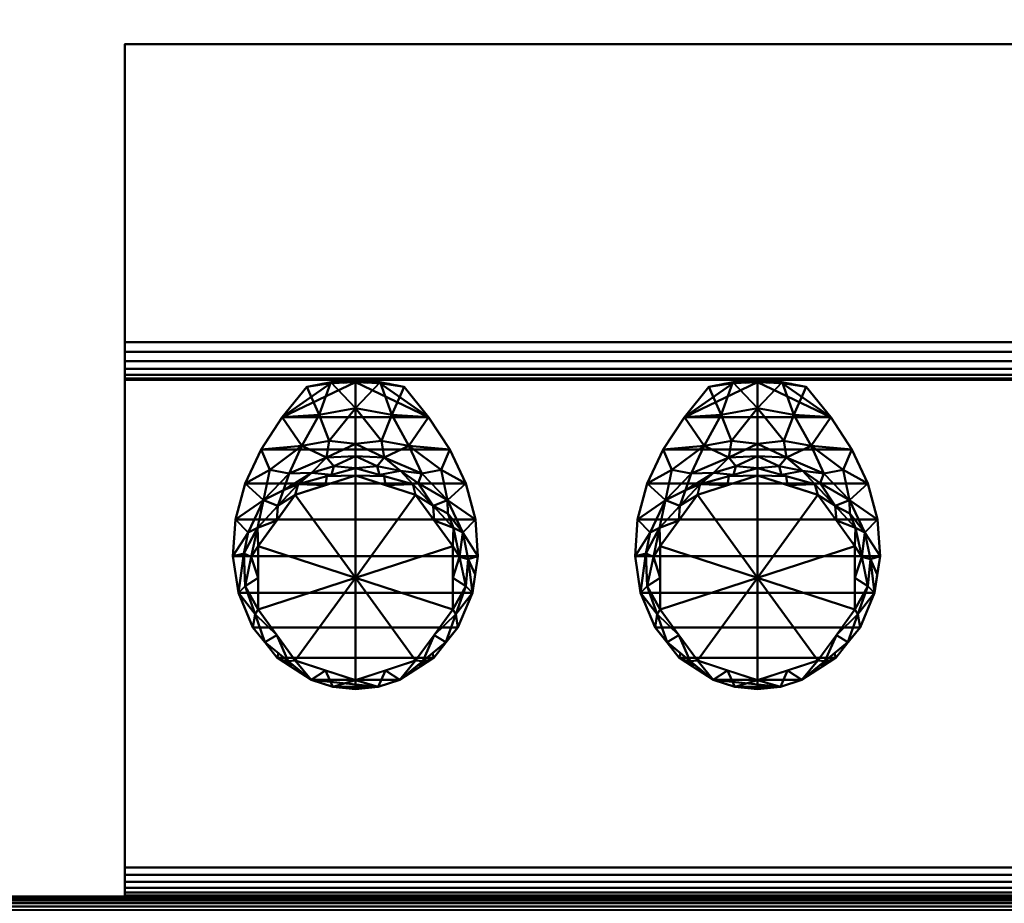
# Model space of a CAD drawing. Header units: millimetres. Extents: x -516 to 516, y -293 to 316.
# Tile 124 of 214: x 1 to 246, y -164 to 55. Entities that reach past the tile are written whole.
import ezdxf

# ---------------------------------------------------------------- set-up
doc = ezdxf.new("R2010")
doc.units = ezdxf.units.MM
doc.layers.add('A-GENM', color=13, linetype='Continuous', lineweight=30)
doc.layers.add('I-FURN', color=30, linetype='Continuous', lineweight=30)

# ---------------------------------------------------------------- blocks, each defined once
blk = doc.blocks.new('Coffre - Blanc-532879-Vue 1')
at = {"layer": 'I-FURN', "lineweight": 40}
mesh = blk.add_polyface(dxfattribs=at)
corners = [(480.91, -210.75, 707.74), (480.91, 273.15, 707.74), (-480.91, 273.15, 707.74), (-480.91, -210.75, 707.74)]
mesh.append_faces([[corners[k] for k in face] for face in [(0, 1, 2, 3)]])
mesh = blk.add_polyface(dxfattribs=at)
corners = [(-480.91, -210.75, 2.75), (-480.91, 273.15, 2.75), (480.91, 273.15, 2.75), (480.91, -210.75, 2.75)]
mesh.append_faces([[corners[k] for k in face] for face in [(0, 1, 2, 3)]])
mesh = blk.add_polyface(dxfattribs=at)
corners = [(26.8, -34.14, 76.77), (26.8, -34.14, 111.14), (26.8, -33.83, 113.63), (26.8, -32.9, 115.96), (26.8, -31.43, 118), (26.8, -29.49, 119.6), (26.8, -27.22, 120.66), (26.8, -24.76, 121.13), (26.8, 49.35, 118.55), (26.8, 49.35, 426.69), (26.8, -162.65, 445.24), (26.8, -162.65, 73.76), (26.8, -162.4, 75.63), (26.8, -161.68, 77.38), (26.8, -160.53, 78.88), (26.8, -159.03, 80.03), (26.8, -157.28, 80.75), (26.8, -155.41, 81)]
mesh.append_faces([[corners[k] for k in face] for face in [(1, 17, 0)]], dxfattribs={"vtx0": -1})
mesh.append_faces([[corners[k] for k in face] for face in [(17, 10, 16)]], dxfattribs={"vtx0": -1, "vtx1": -1})
mesh.append_faces([[corners[k] for k in face] for face in [(17, 2, 3), (10, 13, 14), (10, 12, 13), (10, 15, 16)]], dxfattribs={"vtx0": -1, "vtx2": -1})
mesh.append_faces([[corners[k] for k in face] for face in [(3, 4, 17), (4, 5, 17), (14, 15, 10), (1, 2, 17)]], dxfattribs={"vtx1": -1, "vtx2": -1})
mesh.append_faces([[corners[k] for k in face] for face in [(5, 6, 10, 17)]], dxfattribs={"vtx1": -1, "vtx2": -1, "vtx3": -1})
mesh.append_faces([[corners[k] for k in face] for face in [(9, 10, 6, 7)]], dxfattribs={"vtx1": -1, "vtx3": -1})
mesh.append_faces([[corners[k] for k in face] for face in [(7, 8, 9), (10, 11, 12)]], dxfattribs={"vtx2": -1})
mesh = blk.add_polyface(dxfattribs=at)
corners = [(26.8, -24.76, 121.13), (462.46, -24.76, 121.13), (462.46, 49.35, 118.55), (26.8, 49.35, 118.55)]
mesh.append_faces([[corners[k] for k in face] for face in [(0, 1, 2, 3)]])
mesh = blk.add_polyface(dxfattribs=at)
corners = [(26.8, 49.35, 118.55), (462.46, 49.35, 118.55), (462.46, 49.35, 426.69), (26.8, 49.35, 426.69)]
mesh.append_faces([[corners[k] for k in face] for face in [(0, 1, 2, 3)]])
mesh = blk.add_polyface(dxfattribs=at)
corners = [(26.8, 49.35, 426.69), (462.46, 49.35, 426.69), (462.46, -162.65, 445.24), (26.8, -162.65, 445.24)]
mesh.append_faces([[corners[k] for k in face] for face in [(0, 1, 2, 3)]])
mesh = blk.add_polyface(dxfattribs=at)
corners = [(26.8, -24.76, 121.13), (26.8, -27.22, 120.66), (26.8, -29.49, 119.6), (26.8, -31.43, 118), (26.8, -32.9, 115.96), (26.8, -33.83, 113.63), (26.8, -34.14, 111.14), (462.46, -34.14, 111.14), (462.46, -33.83, 113.63), (462.46, -32.9, 115.96), (462.46, -31.43, 118), (462.46, -29.49, 119.6), (462.46, -27.22, 120.66), (462.46, -24.76, 121.13)]
mesh.append_faces([[corners[k] for k in face] for face in [(0, 1, 12, 13)]], dxfattribs={"vtx1": -1})
mesh.append_faces([[corners[k] for k in face] for face in [(1, 2, 11, 12), (10, 11, 2, 3), (4, 5, 8, 9), (9, 10, 3, 4)]], dxfattribs={"vtx1": -1, "vtx3": -1})
mesh.append_faces([[corners[k] for k in face] for face in [(5, 6, 7, 8)]], dxfattribs={"vtx3": -1})
mesh = blk.add_polyface(dxfattribs=at)
corners = [(26.8, -34.14, 76.77), (462.46, -34.14, 76.77), (462.46, -34.14, 111.14), (26.8, -34.14, 111.14)]
mesh.append_faces([[corners[k] for k in face] for face in [(0, 1, 2, 3)]])
mesh = blk.add_polyface(dxfattribs=at)
corners = [(26.8, -155.41, 81), (462.46, -155.41, 81), (462.46, -34.14, 76.77), (26.8, -34.14, 76.77)]
mesh.append_faces([[corners[k] for k in face] for face in [(0, 1, 2, 3)]])
mesh = blk.add_polyface(dxfattribs=at)
corners = [(26.8, -155.41, 81), (26.8, -157.28, 80.75), (26.8, -159.03, 80.03), (26.8, -160.53, 78.88), (26.8, -161.68, 77.38), (26.8, -162.4, 75.63), (26.8, -162.65, 73.76), (462.46, -162.65, 73.76), (462.46, -162.4, 75.63), (462.46, -161.68, 77.38), (462.46, -160.53, 78.88), (462.46, -159.03, 80.03), (462.46, -157.28, 80.75), (462.46, -155.41, 81)]
mesh.append_faces([[corners[k] for k in face] for face in [(0, 1, 12, 13)]], dxfattribs={"vtx1": -1})
mesh.append_faces([[corners[k] for k in face] for face in [(1, 2, 11, 12), (10, 11, 2, 3), (4, 5, 8, 9), (9, 10, 3, 4)]], dxfattribs={"vtx1": -1, "vtx3": -1})
mesh.append_faces([[corners[k] for k in face] for face in [(5, 6, 7, 8)]], dxfattribs={"vtx3": -1})
mesh = blk.add_polyface(dxfattribs=at)
corners = [(-508, -162.65, 38.25), (-508, -210.75, 38.25), (508, -210.75, 38.25), (508, -162.65, 38.25)]
mesh.append_faces([[corners[k] for k in face] for face in [(0, 1, 2, 3)]])
mesh = blk.add_polyface(dxfattribs=at)
corners = [(508, -162.65, 38.25), (508, -162.65, 492.75), (-508, -162.65, 492.75), (-508, -162.65, 38.25), (-26.8, -162.65, 445.24), (-26.8, -162.65, 73.76), (-462.46, -162.65, 73.76), (-462.46, -162.65, 445.24), (26.8, -162.65, 73.76), (26.8, -162.65, 445.24), (462.46, -162.65, 445.24), (462.46, -162.65, 73.76)]
mesh.append_faces([[corners[k] for k in face] for face in [(5, 8, 9, 4), (3, 6, 7, 2), (2, 7, 4, 1)]], dxfattribs={"vtx0": -1, "vtx2": -1})
mesh.append_faces([[corners[k] for k in face] for face in [(0, 11, 8, 5)]], dxfattribs={"vtx0": -1, "vtx2": -1, "vtx3": -1})
mesh.append_faces([[corners[k] for k in face] for face in [(9, 10, 1, 4)]], dxfattribs={"vtx1": -1, "vtx2": -1, "vtx3": -1})
mesh.append_faces([[corners[k] for k in face] for face in [(10, 11, 0, 1), (5, 6, 3, 0)]], dxfattribs={"vtx1": -1, "vtx3": -1})
mesh = blk.add_polyface(dxfattribs=at)
corners = [(508, -162.65, 492.75), (508, -162.76, 493.69), (508, -163.09, 494.58), (508, -163.61, 495.37), (508, -164.31, 496.02), (508, -165.14, 496.49), (508, -166.05, 496.75), (-508, -166.05, 496.75), (-508, -165.14, 496.49), (-508, -164.31, 496.02), (-508, -163.61, 495.37), (-508, -163.09, 494.58), (-508, -162.76, 493.69), (-508, -162.65, 492.75)]
mesh.append_faces([[corners[k] for k in face] for face in [(7, 8, 5, 6)]], dxfattribs={"vtx1": -1})
mesh.append_faces([[corners[k] for k in face] for face in [(11, 12, 1, 2), (10, 11, 2, 3), (8, 9, 4, 5), (3, 4, 9, 10)]], dxfattribs={"vtx1": -1, "vtx3": -1})
mesh.append_faces([[corners[k] for k in face] for face in [(13, 0, 1, 12)]], dxfattribs={"vtx2": -1})
blk = doc.blocks.new('Bec - Bec-532885-Vue 1')
at = {"layer": 'A-GENM', "lineweight": 40}
mesh = blk.add_polyface(dxfattribs=at)
corners = [(0.04, -56.12, 373.55), (0.04, -50.09, 349.91), (0.04, -34.34, 331.3), (-6.07, -34.72, 331.3), (-12.08, -35.85, 331.3), (-18.16, -43.45, 335.72), (-23.43, -51.44, 340.36), (-27.38, -59.91, 345.29), (-29.8, -68.86, 350.49), (-30.42, -78.04, 355.83), (-29.05, -87.11, 361.11), (-25.45, -95.72, 366.11), (-19.43, -103.27, 370.5), (-10.99, -108.78, 373.71), (-22.46, -99.4, 373.68), (-27.39, -85.43, 373.64), (-24.35, -70.93, 373.59), (-14.23, -60.11, 373.56), (-22.44, -99.5, 368.31), (-15.77, -104.87, 373.7), (-24.92, -92.41, 373.66), (-19.11, -102.14, 373.69), (-16.12, -105.43, 371.76), (0.04, -41.18, 339.38), (-16.47, -57.47, 355.81), (-13.26, -50.56, 346.2), (0.04, -53.11, 361.73), (-5.9, -57.78, 373.55), (-22.85, -64.04, 358.16), (-7.13, -53.44, 355.53), (-9.01, -42.85, 338.11), (-26.66, -72.08, 361.83), (-25.87, -78.18, 373.61), (-21.24, -56.5, 348.21), (-19.29, -65.52, 373.57), (-6.47, -49.34, 347.42), (-10.92, -57.28, 364.21), (-5.34, -55.63, 364.36), (-27.76, -77.37, 364.5), (-17.88, -61.56, 364.8)]
mesh.append_faces([[corners[k] for k in face] for face in [(3, 23, 2)]], dxfattribs={"vtx0": -1})
mesh.append_faces([[corners[k] for k in face] for face in [(7, 33, 6), (6, 25, 5), (11, 20, 10), (15, 10, 20), (1, 29, 26), (32, 38, 15), (23, 35, 1), (27, 36, 17), (0, 37, 27), (10, 38, 9), (16, 38, 32)]], dxfattribs={"vtx0": -1, "vtx1": -1})
mesh.append_faces([[corners[k] for k in face] for face in [(29, 1, 35), (5, 25, 30), (27, 37, 36), (31, 16, 28), (39, 24, 28), (33, 25, 6), (35, 25, 29), (31, 28, 8), (35, 23, 30), (28, 33, 7), (9, 38, 31), (30, 23, 3), (37, 26, 29), (33, 28, 24), (29, 24, 36), (25, 24, 29), (15, 38, 10), (16, 31, 38), (25, 33, 24), (30, 25, 35), (39, 36, 24), (36, 37, 29), (34, 39, 28), (36, 39, 17)]], dxfattribs={"vtx0": -1, "vtx1": -1, "vtx2": -1})
mesh.append_faces([[corners[k] for k in face] for face in [(14, 11, 18), (28, 7, 8), (12, 19, 21), (19, 12, 22), (18, 21, 14), (21, 18, 12), (11, 14, 20), (39, 34, 17), (28, 16, 34)]], dxfattribs={"vtx0": -1, "vtx2": -1})
mesh.append_faces([[corners[k] for k in face] for face in [(3, 4, 30), (0, 26, 37), (8, 9, 31), (4, 5, 30)]], dxfattribs={"vtx1": -1, "vtx2": -1})
mesh.append_faces([[corners[k] for k in face] for face in [(22, 13, 19)]], dxfattribs={"vtx2": -1})
mesh = blk.add_polyface(dxfattribs=at)
corners = [(0.04, -111.05, 375.03), (-5.62, -110.47, 374.69), (-10.99, -108.78, 373.71), (-19.43, -103.27, 370.5), (-25.45, -95.72, 366.11), (-29.05, -87.11, 361.11), (-30.42, -78.04, 355.83), (-29.8, -68.86, 350.49), (-27.38, -59.91, 345.29), (-23.43, -51.44, 340.36), (-18.16, -43.45, 335.72), (-12.08, -35.85, 331.3), (-6.06, -34.99, 330.8), (0.04, -34.7, 330.63), (6.14, -34.99, 330.8), (12.16, -35.85, 331.3), (18.24, -43.45, 335.72), (23.52, -51.44, 340.36), (27.47, -59.91, 345.29), (29.88, -68.86, 350.49), (30.5, -78.04, 355.83), (29.13, -87.11, 361.11), (25.53, -95.72, 366.11), (19.52, -103.27, 370.5), (11.07, -108.78, 373.71), (5.72, -110.47, 374.69)]
mesh.append_faces([[corners[k] for k in face] for face in [(16, 10, 13)]], dxfattribs={"vtx0": -1, "vtx1": -1, "vtx2": -1})
mesh.append_faces([[corners[k] for k in face] for face in [(9, 17, 18, 8), (10, 16, 17, 9), (16, 13, 14), (8, 18, 19, 7), (5, 21, 22, 4), (3, 23, 24, 2), (7, 19, 20, 6), (10, 12, 13)]], dxfattribs={"vtx0": -1, "vtx2": -1})
mesh.append_faces([[corners[k] for k in face] for face in [(15, 16, 14), (0, 1, 25)]], dxfattribs={"vtx1": -1})
mesh.append_faces([[corners[k] for k in face] for face in [(24, 25, 2), (1, 2, 25)]], dxfattribs={"vtx1": -1, "vtx2": -1})
mesh.append_faces([[corners[k] for k in face] for face in [(20, 21, 5, 6), (22, 23, 3, 4)]], dxfattribs={"vtx1": -1, "vtx3": -1})
mesh.append_faces([[corners[k] for k in face] for face in [(10, 11, 12)]], dxfattribs={"vtx2": -1})
mesh = blk.add_polyface(dxfattribs=at)
corners = [(0.04, -34.34, 331.3), (0.04, -34.7, 330.63), (-6.06, -34.99, 330.8), (-12.08, -35.85, 331.3), (-6.07, -34.72, 331.3), (-3.01, -34.53, 331.3), (-3.01, -34.85, 330.72), (-8.31, -35.14, 331.3), (-8.92, -35.4, 331.04), (-10.5, -35.62, 331.17), (-10.2, -35.5, 331.3)]
mesh.append_faces([[corners[k] for k in face] for face in [(0, 6, 5), (4, 8, 7), (2, 5, 6)]], dxfattribs={"vtx0": -1, "vtx1": -1})
mesh.append_faces([[corners[k] for k in face] for face in [(9, 10, 7, 8), (2, 4, 5), (4, 2, 8)]], dxfattribs={"vtx0": -1, "vtx2": -1})
mesh.append_faces([[corners[k] for k in face] for face in [(0, 1, 6), (9, 3, 10)]], dxfattribs={"vtx2": -1})
mesh = blk.add_polyface(dxfattribs=at)
corners = [(0.04, -34.7, 330.63), (0.04, -34.34, 331.3), (6.15, -34.72, 331.3), (12.16, -35.85, 331.3), (6.14, -34.99, 330.8), (3.1, -34.53, 331.3), (3.09, -34.85, 330.72), (9, -35.4, 331.04), (8.39, -35.14, 331.3), (10.28, -35.5, 331.3), (10.58, -35.62, 331.17)]
mesh.append_faces([[corners[k] for k in face] for face in [(1, 6, 0)]], dxfattribs={"vtx0": -1})
mesh.append_faces([[corners[k] for k in face] for face in [(5, 6, 1)]], dxfattribs={"vtx0": -1, "vtx1": -1})
mesh.append_faces([[corners[k] for k in face] for face in [(4, 5, 2), (7, 2, 8), (5, 4, 6)]], dxfattribs={"vtx0": -1, "vtx2": -1})
mesh.append_faces([[corners[k] for k in face] for face in [(10, 7, 8), (8, 9, 10), (7, 4, 2)]], dxfattribs={"vtx1": -1, "vtx2": -1})
mesh.append_faces([[corners[k] for k in face] for face in [(9, 3, 10)]], dxfattribs={"vtx2": -1})
mesh = blk.add_polyface(dxfattribs=at)
corners = [(0.04, -34.34, 331.3), (0.04, -50.09, 349.91), (0.04, -56.12, 373.55), (14.31, -60.11, 373.56), (24.43, -70.93, 373.59), (27.47, -85.43, 373.64), (22.54, -99.4, 373.68), (11.07, -108.78, 373.71), (19.52, -103.27, 370.5), (25.53, -95.72, 366.11), (29.13, -87.11, 361.11), (30.5, -78.04, 355.83), (29.88, -68.86, 350.49), (27.47, -59.91, 345.29), (23.52, -51.44, 340.36), (18.24, -43.45, 335.72), (12.16, -35.85, 331.3), (6.15, -34.72, 331.3), (25, -92.41, 373.66), (15.85, -104.87, 373.7), (22.52, -99.5, 368.31), (19.2, -102.14, 373.69), (16.2, -105.43, 371.76), (0.04, -41.18, 339.38), (16.55, -57.47, 355.81), (13.34, -50.56, 346.2), (0.04, -53.11, 361.73), (5.98, -57.78, 373.55), (22.93, -64.04, 358.16), (7.21, -53.44, 355.53), (9.1, -42.85, 338.11), (26.74, -72.08, 361.83), (25.95, -78.18, 373.61), (21.32, -56.5, 348.21), (19.37, -65.52, 373.57), (23.02, -67.37, 366.47), (6.55, -49.34, 347.42), (5.42, -55.63, 364.36), (11.25, -56.78, 361.74), (15.65, -59.82, 364.59), (29.82, -82.57, 358.47), (28.1, -78.76, 364.64)]
mesh.append_faces([[corners[k] for k in face] for face in [(21, 20, 6), (6, 9, 18), (10, 18, 9), (14, 33, 13), (20, 21, 8), (11, 41, 40), (2, 37, 26), (34, 39, 3), (5, 41, 32)]], dxfattribs={"vtx0": -1, "vtx1": -1})
mesh.append_faces([[corners[k] for k in face] for face in [(38, 29, 37), (25, 33, 14), (41, 5, 10), (28, 13, 33), (28, 35, 31), (23, 30, 17), (1, 29, 36), (25, 36, 29), (38, 24, 29), (24, 38, 39), (24, 33, 25), (24, 25, 29), (25, 15, 30), (37, 29, 26), (28, 31, 12), (28, 33, 24), (39, 34, 28), (31, 35, 4), (28, 34, 35), (25, 30, 36), (23, 36, 30), (27, 38, 37), (39, 38, 3), (28, 24, 39), (41, 31, 32), (31, 41, 11)]], dxfattribs={"vtx0": -1, "vtx1": -1, "vtx2": -1})
mesh.append_faces([[corners[k] for k in face] for face in [(10, 5, 18), (25, 14, 15), (30, 15, 16), (6, 20, 9), (29, 1, 26), (36, 23, 1), (30, 16, 17), (8, 21, 19), (41, 10, 40), (31, 4, 32), (38, 27, 3)]], dxfattribs={"vtx0": -1, "vtx2": -1})
mesh.append_faces([[corners[k] for k in face] for face in [(11, 12, 31), (22, 8, 19), (2, 27, 37), (34, 4, 35), (12, 13, 28)]], dxfattribs={"vtx1": -1, "vtx2": -1})
mesh.append_faces([[corners[k] for k in face] for face in [(17, 0, 23), (19, 7, 22)]], dxfattribs={"vtx2": -1})
mesh = blk.add_polyface(dxfattribs=at)
corners = [(0.04, -108.85, 445.09), (-14.93, -103.99, 445.08), (-24.18, -91.26, 445.04), (-24.18, -75.52, 444.99), (-14.93, -62.78, 444.95), (0.04, -57.92, 444.94), (0.04, -56.12, 373.55), (-14.23, -60.11, 373.56), (-24.35, -70.93, 373.59), (-27.39, -85.43, 373.64), (-22.46, -99.4, 373.68), (-10.99, -108.78, 373.71), (-5.62, -110.47, 374.69), (0.04, -111.05, 375.03), (-7.44, -106.42, 445.08), (-7.44, -60.35, 444.94), (-7.09, -58.11, 373.55), (-19.55, -69.15, 444.97), (-19.29, -65.52, 373.57), (-25.87, -78.18, 373.61), (-24.18, -83.39, 445.01), (-16.73, -104.09, 373.69), (-19.55, -97.62, 445.06), (-24.92, -92.41, 373.66)]
mesh.append_faces([[corners[k] for k in face] for face in [(5, 16, 15), (4, 18, 17), (1, 11, 14), (8, 17, 18), (9, 20, 19), (3, 19, 20), (22, 21, 1), (21, 22, 10), (12, 14, 11)]], dxfattribs={"vtx0": -1, "vtx1": -1})
mesh.append_faces([[corners[k] for k in face] for face in [(9, 2, 20), (7, 4, 15), (8, 3, 17), (2, 9, 23), (12, 0, 14), (3, 8, 19), (23, 22, 2)]], dxfattribs={"vtx0": -1, "vtx2": -1})
mesh.append_faces([[corners[k] for k in face] for face in [(13, 0, 12)]], dxfattribs={"vtx1": -1})
mesh.append_faces([[corners[k] for k in face] for face in [(16, 7, 15), (7, 18, 4), (21, 11, 1), (23, 10, 22)]], dxfattribs={"vtx1": -1, "vtx2": -1})
mesh.append_faces([[corners[k] for k in face] for face in [(5, 6, 16)]], dxfattribs={"vtx2": -1})
mesh = blk.add_polyface(dxfattribs=at)
corners = [(0.04, -56.12, 373.55), (0.04, -57.92, 444.94), (15.01, -62.78, 444.95), (24.26, -75.52, 444.99), (24.26, -91.26, 445.04), (15.01, -103.99, 445.08), (0.04, -108.85, 445.09), (0.04, -111.05, 375.03), (5.72, -110.47, 374.69), (11.07, -108.78, 373.71), (22.54, -99.4, 373.68), (27.47, -85.43, 373.64), (24.43, -70.93, 373.59), (14.31, -60.11, 373.56), (7.53, -106.42, 445.08), (7.53, -60.35, 444.94), (7.18, -58.11, 373.55), (19.37, -65.52, 373.57), (19.64, -69.15, 444.97), (16.81, -104.09, 373.69), (19.64, -97.62, 445.06), (25, -92.41, 373.66), (24.26, -83.39, 445.01), (25.95, -78.18, 373.61)]
mesh.append_faces([[corners[k] for k in face] for face in [(1, 16, 0)]], dxfattribs={"vtx0": -1})
mesh.append_faces([[corners[k] for k in face] for face in [(9, 14, 8), (5, 19, 20), (6, 8, 14), (20, 21, 4), (21, 20, 10), (22, 23, 3), (12, 3, 23)]], dxfattribs={"vtx0": -1, "vtx1": -1})
mesh.append_faces([[corners[k] for k in face] for face in [(13, 15, 2), (5, 9, 19), (12, 18, 3), (22, 11, 23), (17, 2, 18), (15, 13, 16), (18, 12, 17)]], dxfattribs={"vtx0": -1, "vtx2": -1})
mesh.append_faces([[corners[k] for k in face] for face in [(7, 8, 6)]], dxfattribs={"vtx1": -1})
mesh.append_faces([[corners[k] for k in face] for face in [(1, 15, 16), (5, 14, 9), (21, 11, 4), (17, 13, 2), (19, 10, 20), (22, 4, 11)]], dxfattribs={"vtx1": -1, "vtx2": -1})
mesh = blk.add_polyface(dxfattribs=at)
corners = [(0.04, -57.92, 444.94), (-14.93, -62.78, 444.95), (-24.18, -75.52, 444.99), (-24.18, -91.26, 445.04), (-14.93, -103.99, 445.08), (0.04, -108.85, 445.09), (0.04, -83.39, 445.01)]
mesh.append_faces([[corners[k] for k in face] for face in [(6, 4, 5)]], dxfattribs={"vtx0": -1})
mesh.append_faces([[corners[k] for k in face] for face in [(4, 6, 3)]], dxfattribs={"vtx0": -1, "vtx1": -1})
mesh.append_faces([[corners[k] for k in face] for face in [(6, 2, 3)]], dxfattribs={"vtx0": -1, "vtx2": -1})
mesh.append_faces([[corners[k] for k in face] for face in [(1, 2, 6)]], dxfattribs={"vtx1": -1, "vtx2": -1})
mesh.append_faces([[corners[k] for k in face] for face in [(6, 0, 1)]], dxfattribs={"vtx2": -1})
mesh = blk.add_polyface(dxfattribs=at)
corners = [(0.04, -108.85, 445.09), (15.01, -103.99, 445.08), (24.26, -91.26, 445.04), (24.26, -75.52, 444.99), (15.01, -62.78, 444.95), (0.04, -57.92, 444.94), (0.04, -83.39, 445.01)]
mesh.append_faces([[corners[k] for k in face] for face in [(3, 6, 2)]], dxfattribs={"vtx0": -1, "vtx1": -1})
mesh.append_faces([[corners[k] for k in face] for face in [(6, 1, 2)]], dxfattribs={"vtx0": -1, "vtx2": -1})
mesh.append_faces([[corners[k] for k in face] for face in [(5, 6, 4)]], dxfattribs={"vtx1": -1})
mesh.append_faces([[corners[k] for k in face] for face in [(3, 4, 6)]], dxfattribs={"vtx1": -1, "vtx2": -1})
mesh.append_faces([[corners[k] for k in face] for face in [(6, 0, 1)]], dxfattribs={"vtx2": -1})

msp = doc.modelspace()

# ---------------------------------------------------------------- block references
at = {"layer": 'A-GENM', "lineweight": 40, "transparency": 33554636}
for p in [(84.12, 0, 24.6), (184.12, 0, 24.6)]:
    msp.add_blockref('Bec - Bec-532885-Vue 1', p, dxfattribs=at)
at = {"layer": 'I-FURN', "lineweight": 40}
msp.add_blockref('Coffre - Blanc-532879-Vue 1', (0, 0, 24.6), dxfattribs=at)

doc.saveas('drawing.dxf')
